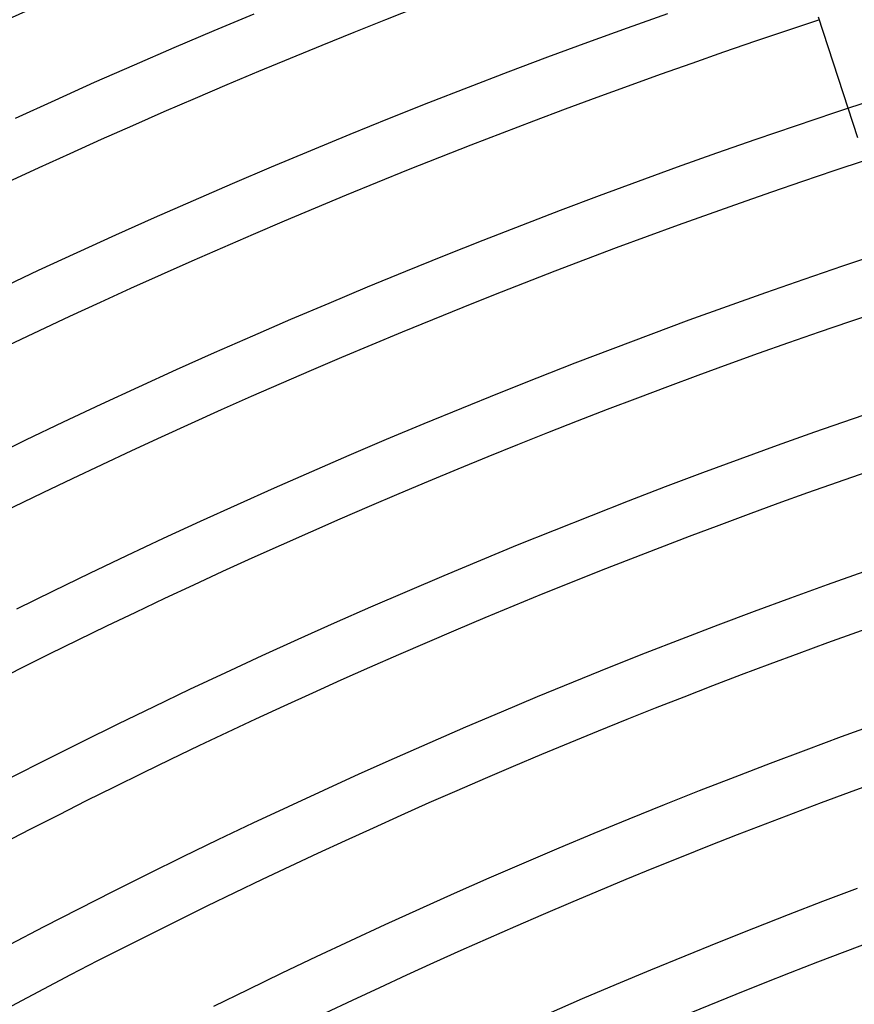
# Model space of a CAD drawing. Header units: millimetres. Extents: x -660 to 660, y -630 to 630.
# Tile 100 of 131: x -215 to -155, y 406 to 477. Entities that reach past the tile are written whole.
import ezdxf

# ---------------------------------------------------------------- set-up
doc = ezdxf.new("R2010")
doc.units = ezdxf.units.MM
doc.layers.add('HIDDEN', color=7, linetype='Continuous')
doc.layers.add('THICK', color=7, linetype='Continuous')

msp = doc.modelspace()

# ---------------------------------------------------------------- linework, layer by layer
at = {"layer": 'HIDDEN'}
msp.add_line((-154.396, 468.711), (-155.096, 470.864), dxfattribs=at)
at = {"layer": 'THICK'}
for p, q in [((-201.218, 476.507), (-198.307, 477.726)), ((-171.135, 476.713), (-168.223, 477.748)), ((-155.096, 470.864), (-157.246, 477.482)), ((-204.121, 475.271), (-201.218, 476.507)), ((-174.039, 475.66), (-171.135, 476.713)), ((-176.938, 474.59), (-174.039, 475.66)), ((-207.016, 474.017), (-204.121, 475.271)), ((-179.83, 473.501), (-176.938, 474.59)), ((-209.904, 472.745), (-207.016, 474.017)), ((-182.715, 472.396), (-179.83, 473.501)), ((-212.784, 471.456), (-209.904, 472.745)), ((-185.593, 471.272), (-182.715, 472.396)), ((-215.656, 470.149), (-212.784, 471.456)), ((-188.464, 470.131), (-185.593, 471.272)), ((-156.068, 470.543), (-153.195, 471.486)), ((-158.936, 469.582), (-156.068, 470.543)), ((-191.329, 468.973), (-188.464, 470.131)), ((-161.798, 468.604), (-158.936, 469.582)), ((-194.186, 467.797), (-191.329, 468.973)), ((-164.653, 467.608), (-161.798, 468.604)), ((-197.036, 466.604), (-194.186, 467.797)), ((-167.502, 466.595), (-164.653, 467.608)), ((-199.879, 465.393), (-197.036, 466.604)), ((-170.346, 465.565), (-167.502, 466.595)), ((-202.714, 464.165), (-199.879, 465.393)), ((-173.182, 464.517), (-170.346, 465.565)), ((-205.542, 462.92), (-202.714, 464.165)), ((-176.013, 463.452), (-173.182, 464.517)), ((-178.837, 462.369), (-176.013, 463.452)), ((-208.362, 461.658), (-205.542, 462.92)), ((-181.654, 461.27), (-178.837, 462.369)), ((-211.174, 460.378), (-208.362, 461.658)), ((-184.464, 460.153), (-181.654, 461.27)), ((-213.978, 459.081), (-211.174, 460.378)), ((-155.49, 459.4), (-152.684, 460.34)), ((-187.268, 459.019), (-184.464, 460.153)), ((-216.775, 457.767), (-213.978, 459.081)), ((-190.064, 457.868), (-187.268, 459.019)), ((-158.289, 458.443), (-155.49, 459.4)), ((-161.083, 457.468), (-158.289, 458.443)), ((-192.854, 456.701), (-190.064, 457.868)), ((-163.87, 456.477), (-161.083, 457.468)), ((-195.636, 455.516), (-192.854, 456.701)), ((-166.652, 455.469), (-163.87, 456.477)), ((-198.411, 454.314), (-195.636, 455.516)), ((-169.427, 454.444), (-166.652, 455.469)), ((-201.179, 453.095), (-198.411, 454.314)), ((-172.196, 453.402), (-169.427, 454.444)), ((-174.959, 452.343), (-172.196, 453.402)), ((-203.939, 451.859), (-201.179, 453.095)), ((-206.692, 450.607), (-203.939, 451.859)), ((-177.715, 451.268), (-174.959, 452.343)), ((-180.464, 450.175), (-177.715, 451.268)), ((-209.437, 449.338), (-206.692, 450.607)), ((-183.207, 449.066), (-180.464, 450.175)), ((-212.174, 448.052), (-209.437, 449.338)), ((-185.943, 447.94), (-183.207, 449.066)), ((-154.781, 448.281), (-152.043, 449.217)), ((-157.512, 447.329), (-154.781, 448.281)), ((-214.903, 446.749), (-212.174, 448.052)), ((-188.672, 446.797), (-185.943, 447.94)), ((-217.624, 445.43), (-214.903, 446.749)), ((-191.394, 445.638), (-188.672, 446.797)), ((-160.238, 446.36), (-157.512, 447.329)), ((-162.958, 445.374), (-160.238, 446.36)), ((-194.109, 444.462), (-191.394, 445.638)), ((-165.672, 444.371), (-162.958, 445.374)), ((-196.817, 443.27), (-194.109, 444.462)), ((-168.379, 443.352), (-165.672, 444.371)), ((-199.517, 442.061), (-196.817, 443.27)), ((-171.081, 442.317), (-168.379, 443.352)), ((-202.21, 440.836), (-199.517, 442.061)), ((-173.776, 441.265), (-171.081, 442.317)), ((-176.464, 440.197), (-173.776, 441.265)), ((-204.895, 439.594), (-202.21, 440.836)), ((-207.573, 438.336), (-204.895, 439.594)), ((-179.146, 439.112), (-176.464, 440.197)), ((-181.822, 438.011), (-179.146, 439.112)), ((-210.243, 437.062), (-207.573, 438.336)), ((-184.49, 436.894), (-181.822, 438.011)), ((-212.905, 435.771), (-210.243, 437.062)), ((-187.152, 435.761), (-184.49, 436.894)), ((-156.606, 436.242), (-153.942, 437.189)), ((-159.264, 435.278), (-156.606, 436.242)), ((-215.56, 434.464), (-212.905, 435.771)), ((-189.807, 434.611), (-187.152, 435.761)), ((-161.916, 434.299), (-159.264, 435.278)), ((-192.454, 433.445), (-189.807, 434.611)), ((-164.563, 433.303), (-161.916, 434.299)), ((-195.095, 432.263), (-192.454, 433.445)), ((-167.203, 432.291), (-164.563, 433.303)), ((-197.728, 431.065), (-195.095, 432.263)), ((-169.837, 431.263), (-167.203, 432.291)), ((-200.354, 429.85), (-197.728, 431.065)), ((-172.464, 430.219), (-169.837, 431.263)), ((-175.086, 429.159), (-172.464, 430.219)), ((-202.972, 428.62), (-200.354, 429.85)), ((-177.7, 428.083), (-175.086, 429.159)), ((-205.583, 427.374), (-202.972, 428.62)), ((-180.308, 426.991), (-177.7, 428.083)), ((-208.186, 426.112), (-205.583, 427.374)), ((-182.91, 425.883), (-180.308, 426.991)), ((-210.782, 424.834), (-208.186, 426.112)), ((-155.57, 425.183), (-152.974, 426.124)), ((-185.504, 424.759), (-182.91, 425.883)), ((-213.369, 423.54), (-210.782, 424.834)), ((-188.092, 423.62), (-185.504, 424.759)), ((-158.161, 424.226), (-155.57, 425.183)), ((-160.746, 423.253), (-158.161, 424.226)), ((-215.949, 422.231), (-213.369, 423.54)), ((-190.672, 422.465), (-188.092, 423.62)), ((-163.325, 422.265), (-160.746, 423.253)), ((-193.246, 421.294), (-190.672, 422.465)), ((-165.898, 421.261), (-163.325, 422.265)), ((-195.812, 420.107), (-193.246, 421.294)), ((-168.464, 420.241), (-165.898, 421.261)), ((-171.025, 419.205), (-168.464, 420.241)), ((-198.371, 418.905), (-195.812, 420.107)), ((-200.923, 417.687), (-198.371, 418.905)), ((-173.579, 418.154), (-171.025, 419.205)), ((-176.126, 417.088), (-173.579, 418.154)), ((-203.467, 416.453), (-200.923, 417.687)), ((-178.667, 416.005), (-176.126, 417.088)), ((-206.004, 415.204), (-203.467, 416.453)), ((-181.202, 414.908), (-178.667, 416.005)), ((-208.533, 413.94), (-206.004, 415.204)), ((-183.729, 413.795), (-181.202, 414.908)), ((-211.054, 412.66), (-208.533, 413.94)), ((-186.25, 412.666), (-183.729, 413.795)), ((-156.929, 413.204), (-154.406, 414.153)), ((-159.447, 412.239), (-156.929, 413.204)), ((-213.568, 411.365), (-211.054, 412.66)), ((-188.764, 411.522), (-186.25, 412.666)), ((-161.959, 411.258), (-159.447, 412.239)), ((-216.073, 410.055), (-213.568, 411.365)), ((-191.271, 410.363), (-188.764, 411.522)), ((-164.464, 410.263), (-161.959, 411.258)), ((-193.771, 409.189), (-191.271, 410.363)), ((-166.964, 409.252), (-164.464, 410.263)), ((-196.263, 407.999), (-193.771, 409.189)), ((-169.457, 408.226), (-166.964, 409.252)), ((-171.944, 407.184), (-169.457, 408.226)), ((-198.748, 406.794), (-196.263, 407.999)), ((-201.226, 405.574), (-198.748, 406.794)), ((-174.425, 406.128), (-171.944, 407.184)), ((-176.899, 405.056), (-174.425, 406.128))]:
    msp.add_line(p, q, dxfattribs=at)
for radius, start, end in [(615, 108.186063, 143.813896), (611, 108.187552, 143.812464), (603.25, 108.037781, 143.962235), (599.25, 108.191219, 143.808797), (588.5, 108.194714, 143.805302), (577.75, 108.198324, 143.801635), (567, 108.20211, 143.79791), (556.25, 108.206, 143.79401), (545.5, 108.21007, 143.78995), (534.75, 108.21431, 143.78571), (524, 108.21866, 143.78129), (513.25, 108.22325, 143.77671), (502.5, 108.22806, 143.77196), (491.75, 108.23305, 143.76697), (481, 108.23826, 143.76176), (470.25, 108.2437, 143.75631), (459.5, 108.24937, 143.75064), (448.75, 108.25487, 143.74514), (438, 108.26158, 143.73838)]:
    msp.add_arc((0, 0), radius, start, end, dxfattribs=at)

doc.saveas('drawing.dxf')
